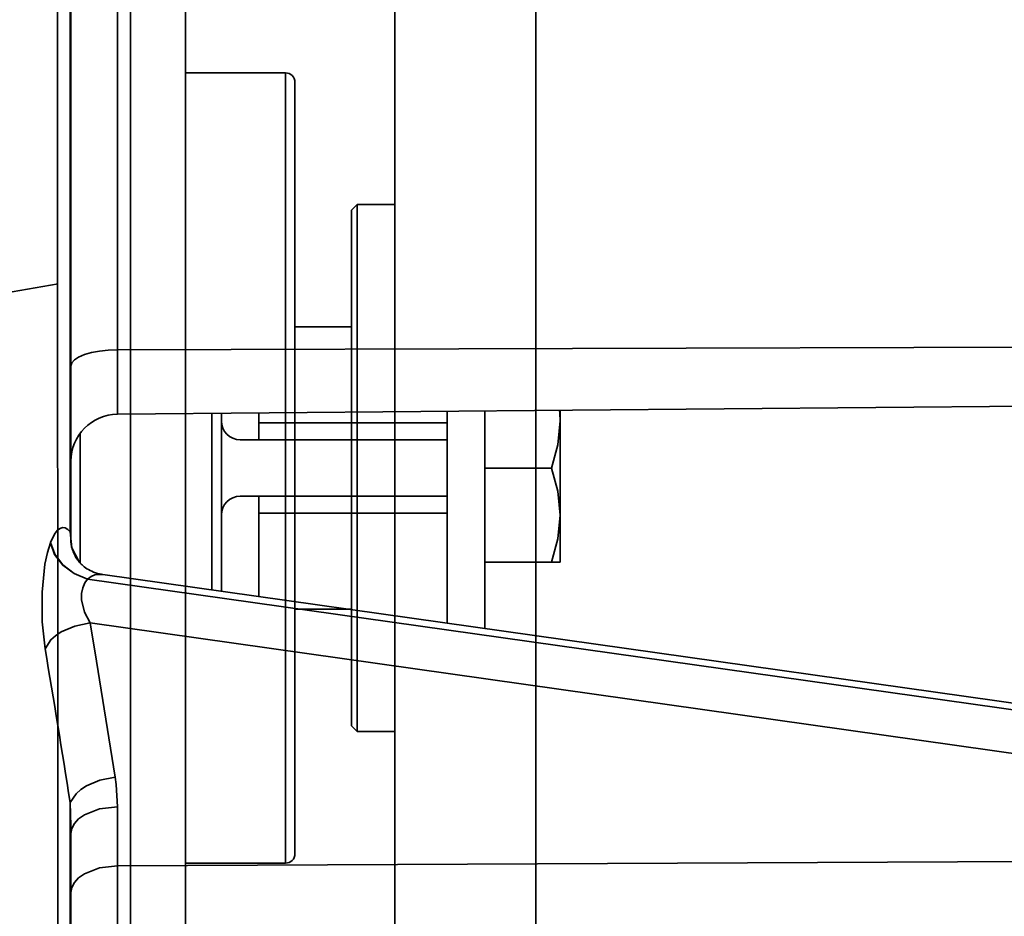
# Model space of a CAD drawing. Header units: millimetres. Extents: x 42175 to 97175, y 10092 to 468192.
# Tile 137 of 256: x 75196 to 75248, y 21513 to 21561. Entities that reach past the tile are written whole.
import ezdxf

# ---------------------------------------------------------------- set-up
doc = ezdxf.new("R2010")
doc.units = ezdxf.units.MM
doc.header["$XCLIPFRAME"] = 2
for name, color, linetype in [('AHU03-3-42843OBJ', 8, 'Continuous'), ('AHU03-3-4284DXF_CONTINUOUS_LINE', 8, 'Continuous'), ('AHU03-3-44720OBJ', 8, 'Continuous'), ('AHU03-3-4619DXF_CONTINUOUS_LINE', 8, 'Continuous'), ('EC-MTR_250-0_7OBJ', 8, 'Continuous'), ('HEX_HEAD_SCRDXF_CONTINUOUS_LINE', 8, 'Continuous'), ('Impeller', 8, 'Continuous'), ('PLAIN_WSH_EXDXF_CONTINUOUS_LINE', 8, 'Continuous')]:
    doc.layers.add(name, color=color, linetype=linetype)
picture_1 = doc.add_image_def('image2.bmp', size_in_pixel=(2333, 386))

msp = doc.modelspace()

# ---------------------------------------------------------------- linework, layer by layer
at = {"layer": 'AHU03-3-42843OBJ', "color": 8, "linetype": 'Continuous', "lineweight": 35, "ltscale": 100}
msp.add_line((75197.901, 21546.639), (75108.901, 21531.038), dxfattribs=at)
at = {"layer": 'AHU03-3-4284DXF_CONTINUOUS_LINE', "color": 8, "linetype": 'Continuous', "lineweight": 35, "ltscale": 100}
for p, q in [((75198.539, 21533.45), (75198.539, 21653.721)), ((75198.573, 21533.032), (75198.573, 21652.342)), ((75201.051, 21539.702), (75201.051, 21651.619)), ((75201.051, 21543.128), (75287.573, 21543.387)), ((75201.051, 21539.702), (75287.573, 21540.457)), ((75197.488, 21532.878), (75197.491, 21532.885)), ((75199.465, 21530.934), (75199.468, 21530.941)), ((75199.465, 21530.934), (75287.573, 21518.491)), ((75199.468, 21530.941), (75287.573, 21518.494)), ((75200.271, 21531.187), (75287.573, 21518.861)), ((75199.596, 21528.624), (75287.573, 21516.146)), ((75198.539, 21406.046), (75198.539, 21519.069)), ((75201.051, 21452.416), (75201.051, 21518.84)), ((75198.573, 21405.994), (75198.573, 21517.42)), ((75201.051, 21515.703), (75287.573, 21516.132))]:
    msp.add_line(p, q, dxfattribs=at)
at = {"layer": 'AHU03-3-4284DXF_CONTINUOUS_LINE', "color": 8, "linetype": 'Continuous', "lineweight": 35, "ltscale": 100, "flags": 128}
for points in [[(75198.573, 21542.269), (75198.62, 21542.436), (75198.761, 21542.596), (75198.989, 21542.744), (75199.297, 21542.874), (75199.672, 21542.981), (75200.101, 21543.061), (75200.566, 21543.11), (75201.051, 21543.128)], [(75197.491, 21532.885), (75197.609, 21533.16), (75197.735, 21533.378), (75197.865, 21533.537), (75198, 21533.636), (75198.136, 21533.677), (75198.272, 21533.658), (75198.407, 21533.582), (75198.539, 21533.45)], [(75198.539, 21533.45), (75198.566, 21533.25), (75198.573, 21533.032)], [(75198.539, 21533.45), (75198.622, 21532.603), (75199.01, 21531.864)], [(75198.573, 21533.032), (75198.573, 21532.991), (75198.575, 21532.947), (75198.579, 21532.898), (75198.585, 21532.844), (75198.593, 21532.787), (75198.603, 21532.727), (75198.617, 21532.663), (75198.634, 21532.597), (75198.653, 21532.528), (75198.677, 21532.459), (75198.703, 21532.387), (75198.734, 21532.315), (75198.768, 21532.243), (75198.805, 21532.17), (75198.847, 21532.098), (75198.892, 21532.026), (75198.94, 21531.956), (75198.992, 21531.887), (75199.01, 21531.864)], [(75197.203, 21527.241), (75197.048, 21528.673), (75197.044, 21530.252), (75197.198, 21531.734), (75197.329, 21532.36), (75197.488, 21532.878)], [(75197.488, 21532.878), (75197.714, 21532.253), (75198.149, 21531.686), (75198.752, 21531.232), (75199.465, 21530.934)], [(75197.491, 21532.885), (75197.717, 21532.26), (75198.152, 21531.693), (75198.755, 21531.239), (75199.468, 21530.941)], [(75199.01, 21531.864), (75199.043, 21531.825), (75199.079, 21531.785), (75199.122, 21531.741), (75199.171, 21531.694), (75199.226, 21531.646), (75199.287, 21531.596), (75199.354, 21531.546), (75199.428, 21531.496), (75199.508, 21531.448), (75199.593, 21531.401), (75199.684, 21531.357), (75199.78, 21531.316), (75199.881, 21531.279), (75199.986, 21531.246), (75200.095, 21531.219), (75200.208, 21531.196), (75200.271, 21531.187)], [(75199.596, 21528.624), (75199.305, 21529.182), (75199.149, 21529.842), (75199.148, 21530.178), (75199.206, 21530.484), (75199.316, 21530.739), (75199.465, 21530.934)], [(75199.468, 21530.941), (75199.649, 21531.08), (75199.847, 21531.163), (75200.271, 21531.187)], [(75197.203, 21527.241), (75197.517, 21527.715), (75197.764, 21527.934), (75198.064, 21528.133), (75198.784, 21528.448), (75199.596, 21528.624)], [(75200.932, 21520.42), (75199.941, 21526.574), (75199.596, 21528.624)], [(75198.539, 21519.069), (75198.856, 21519.538), (75199.104, 21519.753), (75199.404, 21519.947), (75200.122, 21520.252), (75200.932, 21520.42)], [(75201.051, 21518.84), (75200.984, 21520.026), (75200.932, 21520.42)], [(75198.573, 21517.42), (75198.62, 21517.696), (75198.761, 21517.961), (75198.989, 21518.205), (75199.297, 21518.42), (75200.101, 21518.729), (75201.051, 21518.84)], [(75198.573, 21514.282), (75198.62, 21514.558), (75198.761, 21514.823), (75198.989, 21515.068), (75199.297, 21515.282), (75200.101, 21515.591), (75201.051, 21515.703)]]:
    msp.add_lwpolyline(points, dxfattribs=at)
at = {"layer": 'AHU03-3-4284DXF_CONTINUOUS_LINE', "color": 8, "linetype": 'Continuous', "lineweight": 35, "ltscale": 100}
for centre, radius, start, end in [((75201.073, 21537.202), 2.5, 90.5, 180), ((74623.64, 21429.295), 581.866, 8.875421, 9.690728), ((75159.885, 21517.446), 38.687, 359.9621, 2.4052)]:
    msp.add_arc(centre, radius, start, end, dxfattribs=at)
at = {"layer": 'AHU03-3-44720OBJ', "color": 8, "linetype": 'Continuous', "lineweight": 35, "ltscale": 100}
for p, q in [((75209.985, 21557.846), (75204.667, 21557.846)), ((75209.985, 21557.846), (75209.985, 21515.846)), ((75210.485, 21557.346), (75210.485, 21516.346)), ((75209.985, 21515.846), (75204.667, 21515.846))]:
    msp.add_line(p, q, dxfattribs=at)
for centre, start, end in [((75209.985, 21557.346), 0, 90), ((75209.985, 21516.346), 270, 0)]:
    msp.add_arc(centre, 0.5, start, end, dxfattribs=at)
at = {"layer": 'AHU03-3-4619DXF_CONTINUOUS_LINE', "color": 8, "linetype": 'Continuous', "lineweight": 35, "ltscale": 100}
for p, q in [((75218.573, 21528.603), (75218.573, 21539.855)), ((75206.073, 21539.746), (75206.073, 21530.367)), ((75206.573, 21530.297), (75206.573, 21539.75)), ((75208.573, 21539.768), (75208.573, 21538.346)), ((75208.573, 21539.244), (75218.573, 21539.244)), ((75199.073, 21538.7), (75199.073, 21531.792)), ((75207.573, 21538.346), (75218.573, 21538.346)), ((75218.573, 21535.346), (75207.573, 21535.346)), ((75208.573, 21535.346), (75208.573, 21530.015)), ((75218.573, 21534.448), (75208.573, 21534.448))]:
    msp.add_line(p, q, dxfattribs=at)
for centre, start, end in [((75207.573, 21539.346), 180, 270), ((75207.573, 21534.346), 90, 180)]:
    msp.add_arc(centre, 1, start, end, dxfattribs=at)
at = {"layer": 'EC-MTR_250-0_7OBJ', "color": 8, "linetype": 'Continuous', "lineweight": 35, "ltscale": 100}
for p, q in [((75223.285, 21485.996), (75223.285, 21587.696)), ((75215.785, 21550.846), (75215.785, 21580.196)), ((75213.485, 21550.546), (75213.785, 21550.846)), ((75213.785, 21522.846), (75213.785, 21550.846)), ((75213.785, 21550.846), (75215.785, 21550.846)), ((75215.785, 21522.846), (75215.785, 21550.846)), ((75213.485, 21544.346), (75213.485, 21550.546)), ((75210.485, 21544.346), (75213.485, 21544.346)), ((75213.485, 21529.346), (75213.485, 21544.346)), ((75210.485, 21529.346), (75213.485, 21529.346)), ((75213.485, 21523.146), (75213.485, 21529.346)), ((75213.485, 21523.146), (75213.785, 21522.846)), ((75213.785, 21522.846), (75215.785, 21522.846)), ((75215.785, 21493.496), (75215.785, 21522.846))]:
    msp.add_line(p, q, dxfattribs=at)
at = {"layer": 'HEX_HEAD_SCRDXF_CONTINUOUS_LINE', "color": 8, "linetype": 'Continuous', "lineweight": 35, "ltscale": 100}
for p, q in [((75224.573, 21531.846), (75224.573, 21539.907)), ((75220.573, 21536.846), (75224.126, 21536.846)), ((75224.573, 21531.846), (75220.573, 21531.846))]:
    msp.add_line(p, q, dxfattribs=at)
at = {"layer": 'HEX_HEAD_SCRDXF_CONTINUOUS_LINE', "color": 8, "linetype": 'Continuous', "lineweight": 35, "ltscale": 100, "flags": 128}
for points in [[(75224.126, 21536.846), (75224.452, 21538.083), (75224.573, 21539.346)], [(75224.573, 21534.346), (75224.452, 21535.61), (75224.126, 21536.846)], [(75224.126, 21531.846), (75224.452, 21533.083), (75224.573, 21534.346)]]:
    msp.add_lwpolyline(points, dxfattribs=at)
at = {"layer": 'HEX_HEAD_SCRDXF_CONTINUOUS_LINE', "color": 8, "linetype": 'Continuous', "lineweight": 35, "ltscale": 100}
msp.add_arc((75217.992, 21539.344), 6.581, 0.0177, 4.9044, dxfattribs=at)
at = {"layer": 'Impeller', "color": 8, "linetype": 'Continuous', "lineweight": 35, "ltscale": 100}
for p, q in [((75201.753, 21425.846), (75201.753, 21647.846)), ((75204.667, 21425.846), (75204.667, 21647.846)), ((75197.867, 21568.415), (75197.901, 21425.846))]:
    msp.add_line(p, q, dxfattribs=at)
at = {"layer": 'PLAIN_WSH_EXDXF_CONTINUOUS_LINE', "color": 8, "linetype": 'Continuous', "lineweight": 35, "ltscale": 100}
msp.add_line((75220.573, 21539.872), (75220.573, 21528.32), dxfattribs=at)

# ---------------------------------------------------------------- pictures from other files: only their frames are drawn
at = {"color": 8, "lineweight": 13}
image = msp.add_image(picture_1, insert=(74040.731, 21044.057), size_in_units=(5943.445, 983.703), dxfattribs=at)
image.set_boundary_path([(-0.5, -0.5), (2332.5, 385.5)])

doc.saveas('drawing.dxf')
